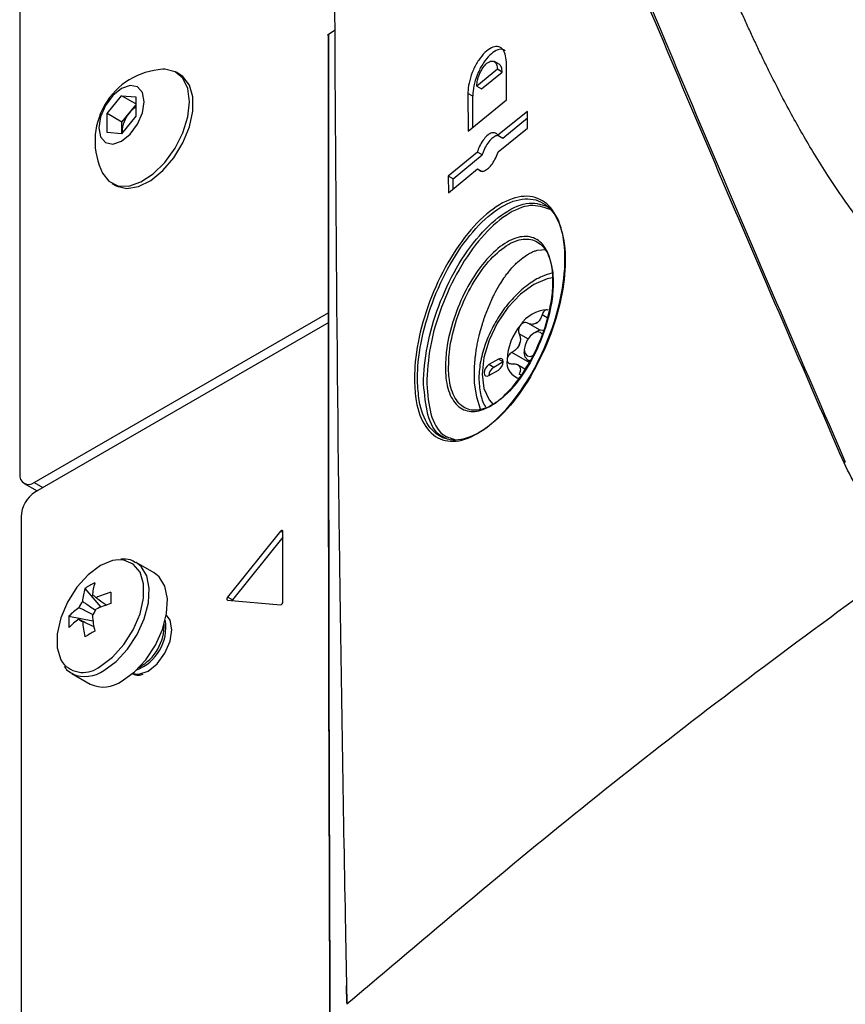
# Model space of a CAD drawing. Header units: millimetres. Extents: x 155400 to 158181, y 110534 to 115156.
# Tile 30 of 121: x 157604 to 157665, y 111295 to 111367. Entities that reach past the tile are written whole.
import ezdxf

# ---------------------------------------------------------------- set-up
doc = ezdxf.new("R2010")
doc.units = ezdxf.units.MM

msp = doc.modelspace()

# ---------------------------------------------------------------- linework, layer by layer
at = {"color": 7, "linetype": 'Continuous', "lineweight": 25}
for p, q in [((157604.013, 111662.543), (157604.013, 111333.722)), ((157626.837, 111366.273), (157627.338, 111366.587)), ((157639.326, 111363.677), (157637.805, 111362.434)), ((157639.451, 111364.044), (157639.053, 111364.274)), ((157639.679, 111363.473), (157639.326, 111363.677)), ((157640.008, 111361.426), (157639.987, 111364.215)), ((157615.845, 111363.301), (157615.577, 111363.456)), ((157638.159, 111362.23), (157639.679, 111363.473)), ((157637.805, 111362.434), (157638.159, 111362.23)), ((157610.465, 111360.405), (157611.526, 111361.724)), ((157611.526, 111361.724), (157612.587, 111361.629)), ((157612.587, 111361.112), (157611.526, 111361.724)), ((157612.587, 111361.629), (157612.587, 111360.215)), ((157637.148, 111361.894), (157637.17, 111359.105)), ((157637.502, 111361.69), (157637.148, 111361.894)), ((157637.519, 111359.391), (157637.502, 111361.69)), ((157612.099, 111360.428), (157612.587, 111361.035)), ((157637.17, 111359.105), (157640.008, 111361.426)), ((157610.465, 111358.99), (157610.465, 111360.405)), ((157611.568, 111359.768), (157610.465, 111360.405)), ((157612.587, 111360.215), (157611.526, 111358.896)), ((157611.568, 111359.768), (157612.099, 111360.428)), ((157641.54, 111360.562), (157639.364, 111358.797)), ((157639.717, 111358.593), (157641.544, 111360.074)), ((157641.55, 111359.331), (157641.54, 111360.562)), ((157611.568, 111359.061), (157611.568, 111359.768)), ((157639.374, 111357.566), (157641.55, 111359.331)), ((157611.526, 111358.896), (157610.465, 111358.99)), ((157611.568, 111359.061), (157611.573, 111358.954)), ((157611.568, 111358.948), (157611.568, 111359.061)), ((157639.364, 111358.797), (157639.717, 111358.593)), ((157637.844, 111357.553), (157635.689, 111355.775)), ((157636.043, 111355.571), (157638.197, 111357.349)), ((157638.197, 111357.349), (157637.844, 111357.553)), ((157635.689, 111355.775), (157635.7, 111354.544)), ((157636.043, 111355.571), (157635.689, 111355.775)), ((157635.7, 111354.544), (157637.854, 111356.322)), ((157637.854, 111356.322), (157638.208, 111356.118)), ((157610.827, 111355.229), (157611.096, 111355.073)), ((157636.049, 111354.833), (157636.043, 111355.571)), ((157641.195, 111349.73), (157641.558, 111349.976)), ((157642.27, 111350.286), (157642.955, 111350.348)), ((157640.837, 111349.43), (157641.195, 111349.73)), ((157639.191, 111347.212), (157639.491, 111347.737)), ((157638.417, 111345.456), (157638.908, 111346.649)), ((157605.074, 111333.11), (157626.859, 111345.686)), ((157643.003, 111345.302), (157642.633, 111345.515)), ((157643.091, 111345.866), (157643.01, 111345.894)), ((157626.86, 111344.935), (157605.162, 111332.41)), ((157642.479, 111344.37), (157641.564, 111344.899)), ((157641.586, 111343.737), (157640.933, 111344.114)), ((157642.197, 111344.261), (157642.02, 111344.159)), ((157641.734, 111341.965), (157640.399, 111342.736)), ((157641.313, 111342.934), (157641.313, 111342.73)), ((157637.635, 111341.648), (157637.683, 111342.269)), ((157639.404, 111342.24), (157638.696, 111341.832)), ((157639.05, 111341.628), (157638.696, 111341.832)), ((157639.757, 111342.036), (157639.05, 111341.628)), ((157639.757, 111342.036), (157639.404, 111342.24)), ((157641.365, 111341.504), (157640.822, 111341.817)), ((157641.572, 111342.158), (157641.73, 111342.066)), ((157637.644, 111340.47), (157637.635, 111341.648)), ((157638.696, 111341.015), (157639.404, 111341.424)), ((157641.096, 111341.041), (157640.933, 111341.135)), ((157637.795, 111339.416), (157637.644, 111340.47)), ((157638.084, 111338.532), (157637.795, 111339.416)), ((157605.074, 111333.11), (157605.724, 111332.734)), ((157604.324, 111333.035), (157605.285, 111332.481)), ((157604.101, 111330.572), (157604.101, 111228.17)), ((157623.299, 111329.511), (157619.375, 111324.629)), ((157623.458, 111329.419), (157623.299, 111329.511)), ((157623.458, 111324.264), (157623.458, 111329.497)), ((157623.458, 111329.065), (157619.728, 111324.425)), ((157613.954, 111326.422), (157612.606, 111327.2)), ((157608.827, 111325.264), (157610.013, 111323.897)), ((157619.728, 111324.425), (157619.375, 111324.629)), ((157619.375, 111324.417), (157623.299, 111324.066)), ((157607.643, 111323.214), (157609.42, 111322.871)), ((157608.373, 111323.003), (157608.566, 111322.908)), ((157607.856, 111318.973), (157609.204, 111318.195)), ((157607.856, 111318.973), (157607.907, 111318.945)), ((157612.873, 111318.859), (157613.128, 111318.937))]:
    msp.add_line(p, q, dxfattribs=at)
at = {"color": 7, "linetype": 'Continuous', "lineweight": 25, "flags": 128}
for points in [[(157616.56, 111361.281), (157616.436, 111362.256), (157616.072, 111363.014), (157615.494, 111363.5), (157614.747, 111363.678), (157614.578, 111363.675)], [(157611.096, 111355.073), (157611.178, 111355.029), (157611.925, 111354.851), (157612.787, 111354.995), (157613.7, 111355.45), (157614.595, 111356.182), (157615.407, 111357.137), (157616.076, 111358.244), (157616.551, 111359.42), (157616.798, 111360.58), (157616.798, 111361.636), (157616.551, 111362.511), (157616.076, 111363.139), (157615.845, 111363.301)], [(157613.205, 111361.279), (157613.077, 111361.948), (157612.713, 111362.367), (157612.169, 111362.472), (157611.526, 111362.249), (157610.883, 111361.73), (157610.338, 111360.996), (157609.974, 111360.156), (157609.847, 111359.34), (157609.974, 111358.672), (157610.338, 111358.253), (157610.883, 111358.147), (157611.526, 111358.371), (157612.169, 111358.889), (157612.713, 111359.624), (157613.077, 111360.463), (157613.205, 111361.279)], [(157610.138, 111355.984), (157610.596, 111355.391), (157611.265, 111355.056), (157612.077, 111355.038), (157612.973, 111355.341), (157613.885, 111355.939), (157614.747, 111356.791), (157615.494, 111357.831), (157616.072, 111358.984), (157616.436, 111360.163), (157616.56, 111361.281)], [(157643.406, 111348.258), (157643.01, 111348.179), (157642.02, 111347.758), (157641.03, 111347.036), (157640.108, 111346.063), (157639.316, 111344.904), (157638.708, 111343.638), (157638.326, 111342.353), (157638.196, 111341.135), (157638.326, 111340.067), (157638.708, 111339.222), (157639.021, 111338.871)], [(157642.659, 111344.061), (157642.52, 111344.208), (157642.29, 111344.253), (157642.02, 111344.159), (157641.749, 111343.94), (157641.52, 111343.631), (157641.367, 111343.278), (157641.313, 111342.934), (157641.367, 111342.653), (157641.52, 111342.476), (157641.749, 111342.432), (157642.02, 111342.526), (157642.02, 111342.526)], [(157641.8, 111342.099), (157641.572, 111342.158), (157641.38, 111342.378), (157641.313, 111342.73)], [(157638.696, 111341.832), (157638.561, 111341.723), (157638.446, 111341.568), (157638.37, 111341.391), (157638.343, 111341.22), (157638.37, 111341.079), (157638.446, 111340.991), (157638.561, 111340.968), (157638.696, 111341.015)], [(157639.404, 111341.424), (157639.539, 111341.533), (157639.654, 111341.688), (157639.73, 111341.864), (157639.757, 111342.036), (157639.73, 111342.177), (157639.654, 111342.265), (157639.539, 111342.287), (157639.404, 111342.24)], [(157623.458, 111329.497), (157623.455, 111329.526), (157623.444, 111329.55), (157623.427, 111329.565), (157623.405, 111329.572), (157623.38, 111329.57), (157623.352, 111329.558), (157623.325, 111329.538), (157623.299, 111329.511)], [(157611.312, 111327.394), (157610.877, 111327.331), (157609.97, 111326.958), (157609.062, 111326.283), (157608.228, 111325.362), (157607.535, 111324.268), (157607.039, 111323.091), (157606.781, 111321.926), (157606.781, 111320.867), (157607.039, 111320), (157607.168, 111319.783)], [(157609.97, 111319.517), (157610.877, 111320.192), (157611.712, 111321.113), (157612.405, 111322.207), (157612.9, 111323.384), (157613.159, 111324.549), (157613.159, 111325.608), (157612.9, 111326.475), (157612.405, 111327.079), (157611.712, 111327.373), (157611.312, 111327.394)], [(157610.231, 111319.208), (157611.137, 111319.875), (157611.976, 111320.78), (157612.686, 111321.856), (157613.213, 111323.023), (157613.52, 111324.196), (157613.582, 111325.285), (157613.396, 111326.212), (157612.975, 111326.907), (157612.608, 111327.199)], [(157611.579, 111318.43), (157612.485, 111319.097), (157613.324, 111320.002), (157614.034, 111321.078), (157614.561, 111322.245), (157614.867, 111323.418), (157614.93, 111324.507), (157614.744, 111325.434), (157614.323, 111326.129), (157613.954, 111326.422)], [(157619.375, 111324.629), (157619.353, 111324.597), (157619.336, 111324.562), (157619.325, 111324.526), (157619.322, 111324.492), (157619.325, 111324.463), (157619.336, 111324.439), (157619.353, 111324.424), (157619.375, 111324.417)], [(157619.728, 111324.425), (157619.706, 111324.393), (157619.703, 111324.387)], [(157612.356, 111318.983), (157612.82, 111318.925), (157613.496, 111319.16), (157614.173, 111319.706), (157614.746, 111320.48), (157615.13, 111321.363), (157615.264, 111322.222), (157615.13, 111322.925), (157614.847, 111323.298)]]:
    msp.add_lwpolyline(points, dxfattribs=at)
at = {"color": 7, "linetype": 'Continuous', "lineweight": 25}
for centre, radius, start, end in [((157614.888, 111358.369), 5.315, 93.3411, 206.66428), ((157613.659, 111359.205), 1.982, 122.767, 141.93775), ((157613.868, 111358.955), 2.302, 140.22793, 177.36071), ((157643.163, 111343.343), 2.556, 93.42954, 146.56509), ((157644.333, 111342.001), 4.298, 140.22793, 177.36071), ((157643.153, 111343.241), 1.914, 117.83939, 122.15524), ((157641.696, 111345.764), 1.004, 295.88124, 304.11339), ((157642.57, 111343.678), 0.693, 68.69367, 122.62927), ((157644.014, 111342.164), 3.283, 157.28857, 160.30007), ((157639.351, 111343.973), 1.722, 335.92219, 341.66645), ((157641.255, 111342.001), 1.231, 170.74812, 259.45322), ((157639.44, 111340.995), 0.743, 121.60594, 178.39944), ((157641.622, 111342.164), 0.818, 211.29704, 218.9043), ((157640.605, 111341.449), 0.43, 27.8531, 42.34824), ((157604.659, 111333.617), 0.655, 170.78596, 309.20329), ((157606.404, 111330.468), 2.305, 122.60548, 177.39452), ((157614.101, 111323.77), 5.482, 164.17945, 174.27516), ((157611.948, 111320.699), 5.531, 115.63704, 124.35758), ((157614.829, 111324.19), 5.482, 164.17945, 174.27516), ((157609.349, 111324.378), 0.36, 34.02844, 85.96081), ((157613.708, 111315.697), 9.767, 107.69772, 114.56436), ((157627.234, 111324.581), 16.501, 178.53969, 181.46031), ((157611.573, 111319.394), 5.481, 125.72218, 135.81859), ((157610.027, 111323.204), 1.773, 141.14228, 158.85772), ((157607.994, 111324.378), 1.773, 321.14228, 338.85772), ((157613.708, 111314.856), 9.767, 107.69772, 114.56436), ((157623.261, 111324.26), 0.198, 281.21897, 1.19189), ((157613.158, 111322.793), 5.531, 175.63997, 184.36003), ((157611.573, 111318.553), 5.481, 125.72218, 135.81859), ((157608.672, 111323.204), 0.36, 214.02844, 265.96081), ((157619.097, 111324.19), 9.766, 185.43301, 192.30004), ((157611.399, 111322.415), 3.415, 291.06356, 8.34356), ((157618.369, 111323.77), 9.766, 185.43301, 192.30004), ((157611.092, 111322.589), 3.604, 298.85595, 1.14942), ((157617.439, 111307.612), 16.502, 118.53724, 121.45738), ((157608.701, 111321.035), 1.979, 219.24627, 309.88772), ((157608.835, 111321.146), 2.389, 247.14276, 305.76688), ((157610.19, 111320.346), 2.367, 245.38103, 305.92943), ((157628.206, 111295.844), 0.0621, 126.71626, 178.30454)]:
    msp.add_arc(centre, radius, start, end, dxfattribs=at)
for points, knots in [([(157849.477, 111422.251), (157840.791, 111418.842), (157823.434, 111412.031), (157798.352, 111401.047), (157773.998, 111389.538), (157750.449, 111377.459), (157727.726, 111364.851), (157705.878, 111351.732), (157684.936, 111338.131), (157664.967, 111324.053), (157645.914, 111309.554), (157634.104, 111299.525), (157628.196, 111294.508)], [0, 0, 0, 0, 0.100013, 0.199862, 0.299712, 0.399716, 0.499806, 0.599806, 0.69988, 0.799952, 0.89994, 1, 1, 1, 1]), ([(157664.958, 111334.559), (157661.745, 111341.98), (157655.32, 111356.823), (157646.893, 111376.95), (157641.738, 111389.613), (157639.538, 111395.015)], [0, 0, 0, 0, 0.364441, 0.728882, 1, 1, 1, 1]), ([(157639.69, 111395.089), (157641.881, 111389.686), (157647.019, 111377.022), (157655.427, 111356.89), (157661.842, 111342.044), (157665.049, 111334.621)], [0, 0, 0, 0, 0.2711165, 0.6355573, 1, 1, 1, 1]), ([(157673.444, 111343.849), (157673.081, 111344.257), (157672.257, 111345.184), (157670.866, 111346.752), (157669.274, 111348.583), (157667.661, 111350.463), (157666.214, 111352.3), (157664.939, 111354.048), (157663.79, 111355.747), (157662.48, 111357.835), (157661.016, 111360.399), (157659.807, 111362.736), (157659.002, 111364.38), (157658.58, 111365.26), (157658.161, 111366.152), (157657.744, 111367.057), (157657.33, 111367.975), (157656.854, 111369.049), (157656.242, 111370.469), (157655.41, 111372.421), (157654.416, 111374.761), (157653.377, 111377.188), (157652.411, 111379.38), (157651.483, 111381.426), (157650.408, 111383.676), (157649.125, 111386.196), (157647.591, 111388.969), (157645.901, 111391.742), (157644.623, 111393.651), (157643.988, 111394.601)], [0, 0, 0, 0, 0.026668, 0.060584, 0.101979, 0.144711, 0.180837, 0.216471, 0.251533, 0.282923, 0.340106, 0.401029, 0.417574, 0.434353, 0.451362, 0.468595, 0.486047, 0.503712, 0.529821, 0.566983, 0.615065, 0.663692, 0.706365, 0.741505, 0.782176, 0.837243, 0.888759, 0.944634, 1, 1, 1, 1]), ([(157627.205, 111384.78), (157627.289, 111366.893), (157627.382, 111346.901), (157627.767, 111318.345), (157627.959, 111306.629), (157628.147, 111297.016), (157628.169, 111295.893)], [0, 0, 0, 0, 0.605888, 0.677171, 0.962307, 1, 1, 1, 1]), ([(157626.836, 111366.157), (157626.826, 111366.165), (157626.806, 111366.18), (157626.795, 111366.21), (157626.801, 111366.239), (157626.818, 111366.26), (157626.833, 111366.271), (157626.837, 111366.273)], [0, 0, 0, 0, 0.228434, 0.456868, 0.685301, 0.913734, 1, 1, 1, 1]), ([(157631.5, 111018.452), (157630.998, 111037.145), (157629.993, 111074.532), (157628.824, 111130.411), (157627.911, 111186.135), (157627.25, 111244.019), (157626.832, 111304.065), (157626.835, 111345.459), (157626.836, 111366.157)], [0, 0, 0, 0, 0.159941, 0.319882, 0.479846, 0.639809, 0.819901, 1, 1, 1, 1]), ([(157626.837, 111366.273), (157626.836, 111345.576), (157626.833, 111304.182), (157627.138, 111260.575), (157627.431, 111229.609), (157627.892, 111186.973), (157629.002, 111114.756), (157630.678, 111050.264), (157631.501, 111018.564)], [0, 0, 0, 0, 0.180095, 0.360191, 0.377735, 0.447914, 0.728634, 1, 1, 1, 1]), ([(157639.987, 111364.215), (157639.97, 111364.423), (157639.936, 111364.84), (157639.692, 111365.235), (157639.335, 111365.399), (157638.887, 111365.302), (157638.4, 111364.95), (157637.929, 111364.377), (157637.531, 111363.649), (157637.254, 111362.856), (157637.154, 111362.261), (157637.149, 111361.964), (157637.148, 111361.894)], [0, 0, 0, 0, 0.105368, 0.210717, 0.316636, 0.423932, 0.532671, 0.6423, 0.751837, 0.860297, 0.967177, 1, 1, 1, 1]), ([(157639.901, 111365.049), (157639.829, 111365.092), (157639.644, 111365.203), (157639.238, 111365.091), (157638.755, 111364.747), (157638.283, 111364.172), (157637.884, 111363.445), (157637.608, 111362.652), (157637.507, 111362.057), (157637.503, 111361.76), (157637.502, 111361.69)], [0, 0, 0, 0, 0.090421, 0.233235, 0.37797, 0.523889, 0.669687, 0.814051, 0.956312, 1, 1, 1, 1]), ([(157637.805, 111362.434), (157637.814, 111362.578), (157637.829, 111362.799), (157637.923, 111363.126), (157638.049, 111363.451), (157638.261, 111363.824), (157638.517, 111364.105), (157638.729, 111364.243), (157638.918, 111364.303), (157639.077, 111364.278), (157639.198, 111364.17), (157639.297, 111364.001), (157639.314, 111363.805), (157639.326, 111363.677)], [0, 0, 0, 0, 0.120551, 0.184311, 0.250277, 0.374926, 0.499649, 0.575248, 0.642231, 0.749965, 0.814975, 0.878376, 1, 1, 1, 1]), ([(157639.679, 111363.473), (157639.668, 111363.601), (157639.65, 111363.796), (157639.553, 111363.968), (157639.485, 111364.018), (157639.45, 111364.044)], [0, 0, 0, 0, 0.489187, 0.744229, 1, 1, 1, 1]), ([(157639.364, 111358.797), (157639.305, 111358.863), (157639.187, 111358.994), (157638.923, 111358.993), (157638.63, 111358.84), (157638.33, 111358.537), (157638.061, 111358.121), (157637.911, 111357.77), (157637.852, 111357.58), (157637.844, 111357.553)], [0, 0, 0, 0, 0.160158, 0.3202484, 0.482011, 0.6455742, 0.8096564, 0.972689, 1, 1, 1, 1]), ([(157639.428, 111358.76), (157639.378, 111358.766), (157639.244, 111358.784), (157638.982, 111358.631), (157638.684, 111358.335), (157638.415, 111357.916), (157638.265, 111357.566), (157638.206, 111357.376), (157638.197, 111357.349)], [0, 0, 0, 0, 0.125816, 0.333848, 0.544196, 0.755212, 0.964877, 1, 1, 1, 1]), ([(157637.854, 111356.322), (157637.913, 111356.256), (157638.03, 111356.125), (157638.293, 111356.127), (157638.587, 111356.28), (157638.887, 111356.583), (157639.156, 111356.999), (157639.307, 111357.35), (157639.366, 111357.539), (157639.374, 111357.566)], [0, 0, 0, 0, 0.160207, 0.320345, 0.482196, 0.645824, 0.809886, 0.972829, 1, 1, 1, 1]), ([(157633.188, 111340.642), (157633.194, 111340.986), (157633.213, 111342.212), (157633.635, 111344.599), (157634.695, 111347.64), (157636.216, 111350.442), (157638.041, 111352.679), (157639.968, 111354.076), (157641.765, 111354.445), (157643.208, 111353.747), (157644.014, 111352.282), (157644.378, 111350.301), (157644.295, 111347.897), (157643.581, 111344.865), (157642.329, 111341.868), (157640.674, 111339.225), (157638.79, 111337.234), (157636.894, 111336.14), (157635.207, 111336.09), (157633.943, 111337.101), (157633.294, 111338.765), (157633.217, 111340.128), (157633.188, 111340.642)], [0, 0, 0, 0, 0.020435, 0.072842, 0.125588, 0.179096, 0.233426, 0.288259, 0.343059, 0.397342, 0.45089, 0.483879, 0.536605, 0.589323, 0.642318, 0.695963, 0.750309, 0.805122, 0.859924, 0.914181, 0.967588, 1, 1, 1, 1]), ([(157633.418, 111340.656), (157633.446, 111340.15), (157633.52, 111338.811), (157633.916, 111337.808), (157634.561, 111336.846), (157635.401, 111336.179), (157637.052, 111336.231), (157638.913, 111337.311), (157640.76, 111339.274), (157642.384, 111341.878), (157643.611, 111344.83), (157644.312, 111347.816), (157644.393, 111350.182), (157644.035, 111352.132), (157643.244, 111353.572), (157641.828, 111354.258), (157640.065, 111353.891), (157638.175, 111352.513), (157636.386, 111350.308), (157634.894, 111347.547), (157633.855, 111344.551), (157633.442, 111342.202), (157633.423, 111340.995), (157633.418, 111340.656)], [0, 0, 0, 0, 0.032407, 0.085643, 0.085809, 0.140065, 0.19487, 0.249691, 0.304045, 0.357694, 0.410689, 0.463401, 0.516119, 0.549103, 0.602644, 0.656926, 0.711729, 0.766569, 0.820908, 0.874421, 0.927166, 0.979568, 1, 1, 1, 1]), ([(157633.87, 111340.391), (157633.87, 111340.408), (157633.861, 111341.273), (157634.053, 111343.176), (157634.912, 111346.181), (157636.262, 111349.061), (157637.976, 111351.503), (157639.86, 111353.19), (157641.717, 111353.993), (157642.695, 111353.65), (157643.175, 111353.482)], [0, 0, 0, 0, 0.002657, 0.142292, 0.28223, 0.423834, 0.567663, 0.713235, 0.85929, 1, 1, 1, 1]), ([(157643.222, 111353.303), (157642.751, 111353.468), (157641.792, 111353.804), (157639.971, 111353.011), (157638.124, 111351.348), (157636.442, 111348.939), (157635.128, 111346.112), (157634.246, 111343.103), (157634.149, 111341.31), (157634.1, 111340.405)], [0, 0, 0, 0, 0.140694, 0.286765, 0.432362, 0.576213, 0.717829, 0.857762, 1, 1, 1, 1]), ([(157635.489, 111341.303), (157635.491, 111341.777), (157635.496, 111342.888), (157635.787, 111344.186), (157636.234, 111345.653), (157636.829, 111347.146), (157638.013, 111349.085), (157639.36, 111350.527), (157640.708, 111351.309), (157641.907, 111351.363), (157642.83, 111350.698), (157643.368, 111349.42), (157643.482, 111347.845), (157643.273, 111346.037), (157642.716, 111344.031), (157641.716, 111341.887), (157640.454, 111340.081), (157639.086, 111338.831), (157637.777, 111338.27), (157636.657, 111338.438), (157635.863, 111339.319), (157635.54, 111340.419), (157635.498, 111341.152), (157635.489, 111341.303)], [0, 0, 0, 0, 0.03965, 0.092914, 0.093445, 0.147977, 0.202836, 0.25748, 0.31159, 0.364934, 0.417678, 0.470252, 0.519358, 0.556393, 0.610271, 0.664803, 0.719684, 0.774363, 0.828306, 0.881431, 0.935153, 0.986624, 1, 1, 1, 1]), ([(157635.719, 111341.321), (157635.727, 111341.174), (157635.768, 111340.458), (157636.083, 111339.383), (157636.856, 111338.523), (157637.946, 111338.361), (157639.22, 111338.914), (157640.551, 111340.14), (157641.779, 111341.908), (157642.752, 111344.008), (157643.294, 111345.971), (157643.496, 111347.74), (157643.386, 111349.28), (157642.861, 111350.529), (157641.962, 111351.177), (157640.795, 111351.122), (157639.482, 111350.353), (157638.173, 111348.942), (157637.019, 111347.038), (157636.169, 111344.881), (157635.726, 111342.88), (157635.721, 111341.786), (157635.719, 111341.321)], [0, 0, 0, 0, 0.013291, 0.064775, 0.118492, 0.17162, 0.225576, 0.280268, 0.335159, 0.389693, 0.443566, 0.480594, 0.529687, 0.58225, 0.63499, 0.688339, 0.74246, 0.797118, 0.851987, 0.906522, 0.960302, 1, 1, 1, 1]), ([(157641.558, 111349.976), (157641.637, 111350.021), (157641.756, 111350.089), (157641.917, 111350.165), (157642.078, 111350.23), (157642.196, 111350.264), (157642.27, 111350.286)], [0, 0, 0, 0, 0.328604, 0.500007, 0.684429, 1, 1, 1, 1]), ([(157640.141, 111348.675), (157640.254, 111348.813), (157640.408, 111349.002), (157640.642, 111349.248), (157640.762, 111349.359), (157640.837, 111349.43)], [0, 0, 0, 0, 0.499795, 0.683376, 1, 1, 1, 1]), ([(157643.368, 111348.6), (157643.123, 111348.53), (157642.531, 111348.362), (157641.601, 111347.782), (157640.621, 111346.935), (157639.734, 111345.878), (157638.988, 111344.682), (157638.417, 111343.402), (157638.055, 111342.101), (157637.915, 111340.829), (157638.049, 111339.711), (157638.247, 111338.987), (157638.453, 111338.716), (157638.469, 111338.695)], [0, 0, 0, 0, 0.071561, 0.172881, 0.276001, 0.378936, 0.481617, 0.584384, 0.687579, 0.791657, 0.896981, 0.991935, 1, 1, 1, 1]), ([(157639.491, 111347.737), (157639.595, 111347.903), (157639.736, 111348.128), (157639.955, 111348.436), (157640.068, 111348.581), (157640.141, 111348.675)], [0, 0, 0, 0, 0.4997764, 0.6754335, 1, 1, 1, 1]), ([(157638.908, 111346.649), (157638.955, 111346.745), (157639.003, 111346.846), (157639.074, 111346.985), (157639.113, 111347.064), (157639.156, 111347.146), (157639.18, 111347.192), (157639.187, 111347.205), (157639.19, 111347.21), (157639.191, 111347.212)], [0, 0, 0, 0, 0.50117, 0.52985, 0.741281, 0.923624, 0.975059, 0.990841, 1, 1, 1, 1]), ([(157638.03, 111344.189), (157638.09, 111344.403), (157638.154, 111344.629), (157638.254, 111344.946), (157638.308, 111345.13), (157638.37, 111345.318), (157638.404, 111345.42), (157638.413, 111345.446), (157638.416, 111345.453), (157638.416, 111345.455), (157638.416, 111345.456), (157638.417, 111345.456)], [0, 0, 0, 0, 0.500987, 0.531856, 0.75045, 0.935154, 0.982562, 0.995028, 0.99845, 0.999459, 1, 1, 1, 1]), ([(157642.633, 111345.515), (157642.592, 111345.405), (157642.513, 111345.192), (157642.364, 111345.013), (157642.274, 111344.944), (157642.259, 111344.933)], [0, 0, 0, 0, 0.4712768, 0.9100458, 1, 1, 1, 1]), ([(157643.01, 111345.894), (157643.004, 111345.894), (157642.963, 111345.897), (157642.883, 111345.876), (157642.776, 111345.791), (157642.687, 111345.666), (157642.65, 111345.564), (157642.633, 111345.515)], [0, 0, 0, 0, 0.037508, 0.282659, 0.528352, 0.778932, 1, 1, 1, 1]), ([(157641.03, 111344.751), (157641.025, 111344.744), (157640.984, 111344.693), (157640.923, 111344.581), (157640.88, 111344.411), (157640.882, 111344.247), (157640.917, 111344.156), (157640.933, 111344.114)], [0, 0, 0, 0, 0.037508, 0.282659, 0.528352, 0.778932, 1, 1, 1, 1]), ([(157641.564, 111344.899), (157641.519, 111344.918), (157641.429, 111344.956), (157641.276, 111344.936), (157641.136, 111344.866), (157641.063, 111344.787), (157641.03, 111344.751)], [0, 0, 0, 0, 0.264884, 0.530072, 0.787641, 1, 1, 1, 1]), ([(157642.134, 111344.861), (157642.048, 111344.835), (157641.875, 111344.785), (157641.679, 111344.836), (157641.583, 111344.888), (157641.564, 111344.899)], [0, 0, 0, 0, 0.44653, 0.891935, 1, 1, 1, 1]), ([(157637.766, 111342.908), (157637.778, 111342.985), (157637.811, 111343.198), (157637.877, 111343.55), (157637.956, 111343.901), (157638.01, 111344.114), (157638.03, 111344.189)], [0, 0, 0, 0, 0.181061, 0.500005, 0.822383, 1, 1, 1, 1]), ([(157640.933, 111344.114), (157640.97, 111344.015), (157641.04, 111343.824), (157641.025, 111343.578), (157640.991, 111343.453), (157640.986, 111343.432)], [0, 0, 0, 0, 0.471277, 0.910046, 1, 1, 1, 1]), ([(157640.923, 111343.271), (157640.864, 111343.174), (157640.746, 111342.98), (157640.541, 111342.818), (157640.422, 111342.75), (157640.399, 111342.736)], [0, 0, 0, 0, 0.44653, 0.891935, 1, 1, 1, 1]), ([(157637.683, 111342.269), (157637.695, 111342.374), (157637.712, 111342.519), (157637.741, 111342.733), (157637.756, 111342.84), (157637.766, 111342.908)], [0, 0, 0, 0, 0.499987, 0.684376, 1, 1, 1, 1]), ([(157640.399, 111342.736), (157640.347, 111342.703), (157640.242, 111342.635), (157640.124, 111342.487), (157640.052, 111342.335), (157640.044, 111342.242), (157640.04, 111342.199)], [0, 0, 0, 0, 0.264884, 0.5300723, 0.7876413, 1, 1, 1, 1]), ([(157640.04, 111342.199), (157640.04, 111342.192), (157640.041, 111342.138), (157640.066, 111342.045), (157640.147, 111341.949), (157640.262, 111341.895), (157640.355, 111341.895), (157640.399, 111341.895)], [0, 0, 0, 0, 0.0375077, 0.2826592, 0.5283524, 0.7789318, 1, 1, 1, 1]), ([(157640.399, 111341.895), (157640.499, 111341.894), (157640.691, 111341.892), (157640.852, 111341.809), (157640.913, 111341.749), (157640.923, 111341.739)], [0, 0, 0, 0, 0.471277, 0.910046, 1, 1, 1, 1]), ([(157640.986, 111341.65), (157641.006, 111341.583), (157641.047, 111341.447), (157640.993, 111341.26), (157640.943, 111341.155), (157640.933, 111341.135)], [0, 0, 0, 0, 0.44653, 0.891935, 1, 1, 1, 1]), ([(157641.434, 111341.603), (157641.45, 111341.635), (157641.487, 111341.709), (157641.555, 111341.769), (157641.595, 111341.804)], [0, 0, 0, 0, 0.41731, 1, 1, 1, 1]), ([(157635.571, 111336.382), (157635.406, 111336.439), (157634.764, 111336.661), (157634.088, 111338.011), (157633.942, 111339.607), (157633.87, 111340.391)], [0, 0, 0, 0, 0.1498398, 0.582187, 1, 1, 1, 1]), ([(157634.1, 111340.405), (157634.168, 111339.629), (157634.307, 111338.049), (157635.081, 111336.621), (157635.857, 111336.385), (157636.158, 111336.294)], [0, 0, 0, 0, 0.371641, 0.756232, 1, 1, 1, 1]), ([(157674.33, 111331.412), (157673.761, 111331.054), (157672.721, 111330.399), (157671.271, 111329.978), (157669.927, 111329.897), (157668.646, 111330.22), (157667.29, 111331.039), (157666.005, 111332.438), (157665.307, 111333.852), (157664.958, 111334.559)], [0, 0, 0, 0, 0.134412, 0.245613, 0.356879, 0.487855, 0.618997, 0.809329, 1, 1, 1, 1]), ([(157612.586, 111327.165), (157612.458, 111327.247), (157612.136, 111327.454), (157611.731, 111327.449), (157611.486, 111327.446)], [0, 0, 0, 0, 0.396035, 1, 1, 1, 1]), ([(157609.648, 111324.579), (157609.715, 111324.534), (157609.978, 111324.355), (157610.24, 111324.176), (157610.435, 111324.043)], [0, 0, 0, 0, 0.25699, 1, 1, 1, 1]), ([(157609.396, 111323.344), (157609.134, 111323.471), (157608.793, 111323.638), (157608.453, 111323.805), (157608.373, 111323.844)], [0, 0, 0, 0, 0.76631, 1, 1, 1, 1]), ([(157608.646, 111324.317), (157608.72, 111324.267), (157609.047, 111324.048), (157609.374, 111323.827), (157609.628, 111323.656)], [0, 0, 0, 0, 0.224757, 1, 1, 1, 1]), ([(157644.229, 111215.664), (157649.411, 111219.785), (157659.777, 111228.027), (157676.244, 111239.998), (157693.346, 111251.67), (157711.124, 111263), (157729.535, 111273.985), (157748.568, 111284.612), (157768.188, 111294.868), (157788.38, 111304.726), (157809.081, 111314.214), (157823.336, 111320.188), (157830.465, 111323.176)], [0, 0, 0, 0, 0.100003, 0.200035, 0.300159, 0.400217, 0.50023, 0.600324, 0.700383, 0.800282, 0.900117, 1, 1, 1, 1]), ([(157609.505, 111322.431), (157609.292, 111322.533), (157609.006, 111322.671), (157608.72, 111322.809), (157608.646, 111322.845)], [0, 0, 0, 0, 0.742962, 1, 1, 1, 1]), ([(157607.302, 111319.509), (157607.356, 111319.421), (157607.509, 111319.171), (157607.767, 111319.05), (157607.935, 111318.971)], [0, 0, 0, 0, 0.349906, 1, 1, 1, 1]), ([(157612.378, 111318.948), (157612.503, 111318.9), (157612.656, 111318.841), (157612.838, 111318.856), (157612.873, 111318.859)], [0, 0, 0, 0, 0.807859, 1, 1, 1, 1]), ([(157628.144, 111295.845), (157628.15, 111295.522), (157628.158, 111295.11), (157628.167, 111294.697), (157628.169, 111294.607)], [0, 0, 0, 0, 0.783144, 1, 1, 1, 1]), ([(157628.169, 111295.893), (157628.171, 111295.811), (157628.179, 111295.398), (157628.188, 111294.936), (157628.196, 111294.557), (157628.196, 111294.508)], [0, 0, 0, 0, 0.1789254, 0.8946268, 1, 1, 1, 1])]:
    msp.add_open_spline(points, degree=3, knots=knots, dxfattribs=at)
msp.add_open_spline([(157665.049, 111334.621), (157665.04, 111334.618), (157665.022, 111334.611), (157664.997, 111334.597), (157664.975, 111334.579), (157664.963, 111334.566), (157664.958, 111334.559)], degree=3, dxfattribs=at)

doc.saveas('drawing.dxf')
